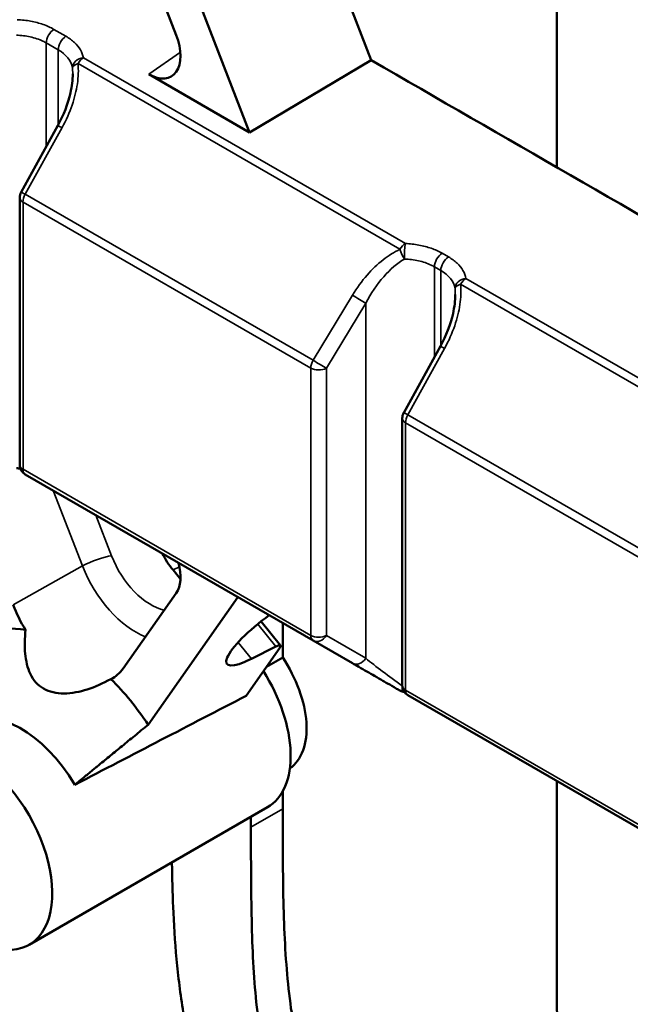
# Model space of a CAD drawing. Header units: millimetres. Extents: x 0 to 2100, y 0 to 1485.
# Tile 65 of 256: x 1668 to 1695, y 1097 to 1141. Entities that reach past the tile are written whole.
import ezdxf

# ---------------------------------------------------------------- set-up
doc = ezdxf.new("R2010")
doc.units = ezdxf.units.MM
doc.header["$LTSCALE"] = 5
doc.layers.add('Sichtbar (ISO)', color=7, linetype='Continuous', lineweight=50)
doc.layers.add('Sichtbar schmal (ISO)', color=7, linetype='Continuous', lineweight=35)

msp = doc.modelspace()

# ---------------------------------------------------------------- linework, layer by layer
at = {"layer": 'Sichtbar (ISO)'}
for p, q in [((1691.676, 1134.171), (1691.676, 1151.434)), ((1673.492, 1147.364), (1678.008, 1135.725)), ((1674.743, 1140.058), (1672.382, 1146.141)), ((1683.418, 1138.939), (1681.566, 1143.713)), ((1683.418, 1138.939), (1678.008, 1135.725)), ((1670.127, 1138.666), (1670.127, 1138.666)), ((1673.518, 1138.317), (1678.008, 1135.725)), ((1667.837, 1133.066), (1669.471, 1136.033)), ((1667.775, 1120.923), (1667.775, 1132.825)), ((1684.896, 1130.139), (1684.896, 1130.139)), ((1687.151, 1128.837), (1687.151, 1128.837)), ((1684.862, 1123.238), (1686.495, 1126.204)), ((1684.799, 1111.094), (1684.799, 1122.997)), ((1674.452, 1116.78), (1668.025, 1120.49)), ((1680.831, 1113.096), (1674.452, 1116.78)), ((1674.598, 1116.236), (1674.93, 1115.823)), ((1672.382, 1111.848), (1674.743, 1115.206)), ((1677.487, 1115.027), (1673.492, 1109.345)), ((1678.517, 1113.946), (1679.38, 1112.873)), ((1679.479, 1112.342), (1679.479, 1113.877)), ((1680.831, 1113.096), (1680.831, 1113.096)), ((1682.583, 1112.085), (1680.831, 1113.096)), ((1680.831, 1113.096), (1680.831, 1113.096)), ((1677.847, 1110.63), (1679.346, 1112.762)), ((1678.083, 1112.276), (1679.171, 1112.829)), ((1679.479, 1112.342), (1678.758, 1111.926)), ((1684.698, 1110.864), (1684.698, 1110.864)), ((1690.565, 1107.476), (1685.049, 1110.661)), ((1696.034, 1104.319), (1690.565, 1107.476)), ((1691.676, 1099.357), (1691.676, 1106.835)), ((1679.479, 1105.593), (1679.479, 1106.38)), ((1668.189, 1099.542), (1678.797, 1105.666)), ((1678.065, 1105.244), (1678.065, 1104.776))]:
    msp.add_line(p, q, dxfattribs=at)
for centre, start, end in [((1668.275, 1132.825), 151.1553, 180.0005), ((1685.299, 1122.997), 151.1553, 180.0004), ((1668.275, 1120.923), 180, 240.0001), ((1684.948, 1111.297), 239.9999, 263.9443), ((1685.299, 1111.094), 180, 240.0001)]:
    msp.add_arc(centre, 0.5, start, end, dxfattribs=at)
for centre, major_axis, ratio, start_param, end_param in [((1673.516, 1139.953), (1.004, -1.735), 0.576134, 5.497584, 7.589962), ((1667.931, 1136.777), (1.492, 3.139), 0.516257, 5.456585, 5.456591), ((1684.956, 1126.948), (1.492, 3.139), 0.516259, 5.456587, 5.45659), ((1675.509, 1117.532), (1.29, -2.233), 0.577045, 4.631703, 4.97398), ((1673.516, 1116.728), (-1.002, 1.731), 0.578567, 3.403185, 4.295146), ((1669.933, 1114.896), (2, -3.464), 0.57735, 4.45059, 4.761656), ((1679.063, 1113.612), (-2.065, -1.563), 0.231301, 4.626077, 7.194052), ((1669.933, 1106.322), (-4, 6.928), 0.57735, 5.84015, 6.178279), ((1678.981, 1112.571), (-0.399, -0.302), 0.231301, 2.51641, 4.052299), ((1677.711, 1110.813), (2, -3.464), 0.57735, 0.044199, 1.681063), ((1669.933, 1114.896), (2, -3.464), 0.57735, 6.233919, 6.544985), ((1676.297, 1109.997), (2.5, -4.33), 0.57735, 0, 1.638812), ((1669.933, 1106.322), (-4, 6.928), 0.57735, 4.817296, 5.155425), ((1644.622, 1091.709), (-104.319, -54.688), 0.011945, 4.381991, 4.458082), ((1667.812, 1105.098), (-2.5, 4.33), 0.57735, 4.74309, 6.274067), ((1665.689, 1103.872), (-2.5, 4.33), 0.577356, 2.256016, 7.16875)]:
    msp.add_ellipse(centre, major_axis=major_axis, ratio=ratio, start_param=start_param, end_param=end_param, dxfattribs=at)
for points, knots in [([(1718.9, 1118.453), (1712.986, 1121.868), (1707.073, 1125.282), (1695.245, 1132.111), (1689.332, 1135.525), (1683.418, 1138.939)], [0.000001, 0.000001, 0.000001, 0.000001, 2.508959, 2.508959, 5.017918, 5.017918, 5.017918, 5.017918]), ([(1669.471, 1136.033), (1669.725, 1136.493), (1669.923, 1136.993), (1670.098, 1137.774), (1670.135, 1138.061), (1670.135, 1138.337)], [0, 0, 0, 0, 0.1574881, 0.1574881, 0.2467163, 0.2467163, 0.2467163, 0.2467163]), ([(1686.495, 1126.204), (1686.749, 1126.664), (1686.947, 1127.164), (1687.122, 1127.946), (1687.159, 1128.233), (1687.159, 1128.508)], [0, 0, 0, 0, 0.1574881, 0.1574881, 0.2467167, 0.2467167, 0.2467167, 0.2467167]), ([(1668.034, 1113.572), (1667.996, 1113.197), (1667.989, 1112.836), (1668.049, 1112.2), (1668.117, 1111.878), (1668.381, 1111.326), (1668.581, 1111.097), (1669.087, 1110.805), (1669.408, 1110.733), (1670.092, 1110.738), (1670.453, 1110.812), (1671.126, 1111.025), (1671.483, 1111.184), (1671.832, 1111.379)], [-0.8751081, -0.8751081, -0.8751081, -0.8751081, -0.76041, -0.76041, -0.6529693, -0.6529693, -0.5455286, -0.5455286, -0.4380879, -0.4380879, -0.3306472, -0.3306472, -0.2159491, -0.2159491, -0.2159491, -0.2159491]), ([(1683.809, 1085.57), (1683.712, 1085.776), (1683.616, 1085.981), (1683.519, 1086.187), (1683.33, 1086.593), (1683.141, 1086.999), (1682.954, 1087.406), (1682.662, 1088.042), (1682.375, 1088.679), (1682.099, 1089.319), (1681.609, 1090.453), (1681.153, 1091.595), (1680.78, 1092.736), (1680.604, 1093.273), (1680.447, 1093.809), (1680.313, 1094.341), (1680.234, 1094.654), (1680.162, 1094.965), (1680.098, 1095.274), (1679.983, 1095.834), (1679.892, 1096.386), (1679.82, 1096.931), (1679.742, 1097.517), (1679.685, 1098.095), (1679.641, 1098.666), (1679.594, 1099.281), (1679.563, 1099.889), (1679.541, 1100.491), (1679.516, 1101.151), (1679.503, 1101.805), (1679.495, 1102.456), (1679.481, 1103.506), (1679.48, 1104.549), (1679.479, 1105.593)], [0.6353388, 0.6353388, 0.6353388, 0.6353388, 0.6462194, 0.6462194, 0.6462194, 0.6676879, 0.6676879, 0.6676879, 0.7012806, 0.7012806, 0.7012806, 0.7608135, 0.7608135, 0.7608135, 0.7888142, 0.7888142, 0.7888142, 0.8052717, 0.8052717, 0.8052717, 0.8350382, 0.8350382, 0.8350382, 0.8670329, 0.8670329, 0.8670329, 0.9014725, 0.9014725, 0.9014725, 0.9391743, 0.9391743, 0.9391743, 1, 1, 1, 1]), ([(1619.437, 1104.694), (1620.237, 1104.013), (1621.049, 1103.433), (1622.824, 1102.277), (1623.892, 1101.65), (1625.161, 1100.92), (1625.52, 1100.714), (1626.687, 1100.048), (1627.585, 1099.531), (1629.139, 1098.633), (1630.228, 1098.003), (1634.293, 1095.653), (1636.179, 1094.563), (1640.85, 1091.866), (1643.277, 1090.465), (1652.603, 1085.081), (1653.188, 1084.741), (1661.789, 1079.777), (1663.378, 1078.872), (1669.082, 1075.582), (1670.304, 1074.847), (1672.333, 1073.672), (1673.026, 1073.277), (1674.606, 1072.422), (1675.514, 1071.955), (1677.341, 1071.067), (1678.269, 1070.638), (1679.588, 1070.101), (1679.945, 1069.962), (1680.932, 1069.596), (1681.571, 1069.379), (1684.791, 1068.401), (1686.997, 1068.085), (1688.687, 1067.895)], [-2.328761, -2.328761, -2.328761, -2.328761, -2.287555, -2.287555, -2.239806, -2.239806, -2.22399, -2.22399, -2.17116, -2.17116, -2.132541, -2.132541, -2.09918, -2.09918, -2.049826, -2.049826, -1.925906, -1.925906, -1.693891, -1.693891, -1.328195, -1.328195, -1.152848, -1.152848, -0.937473, -0.937473, -0.726049, -0.726049, -0.64931, -0.64931, -0.516619, -0.516619, -0.000001, -0.000001, -0.000001, -0.000001]), ([(1678.065, 1104.776), (1678.066, 1103.733), (1678.067, 1102.043), (1678.115, 1099.737), (1678.209, 1097.9), (1678.381, 1096.164), (1678.619, 1094.712), (1678.941, 1093.308), (1679.524, 1091.316), (1680.397, 1089.131), (1681.124, 1087.501), (1681.351, 1087.002)], [0, 0, 0, 0, 0.0608257, 0.0985275, 0.1329671, 0.1649618, 0.1947283, 0.2111858, 0.2391865, 0.2987194, 0.3250575, 0.3250575, 0.3250575, 0.3250575]), ([(1674.55, 1103.214), (1674.551, 1103.124), (1674.565, 1102.378), (1674.609, 1100.861), (1674.755, 1098.638), (1675.069, 1096.252), (1675.599, 1093.828), (1676.311, 1091.544), (1676.862, 1090.088), (1677.122, 1089.44)], [0.0698435, 0.0698435, 0.0698435, 0.0698435, 0.075046, 0.1129229, 0.1569453, 0.200099, 0.2431301, 0.2852442, 0.3191037, 0.3191037, 0.3191037, 0.3191037]), ([(1679.527, 1088.012), (1676.423, 1089.799), (1673.01, 1091.77), (1669.561, 1093.762), (1668.612, 1094.31), (1665.723, 1095.979), (1663.845, 1097.064), (1659.534, 1099.571), (1657.017, 1101.046), (1654.462, 1102.572)], [-3.51863, -3.51863, -3.51863, -3.51863, -2.397571, -2.397571, -1.971977, -1.971977, -1.102328, -1.102328, -0.000078, -0.000078, -0.000078, -0.000078]), ([(1680.976, 1087.219), (1680.137, 1087.702), (1679.299, 1088.185), (1677.65, 1089.135), (1676.844, 1089.6), (1674.489, 1090.959), (1672.821, 1091.923), (1670.754, 1093.117), (1669.219, 1094.003), (1667.49, 1095.002), (1666.609, 1095.511), (1664.32, 1096.837), (1662.906, 1097.658), (1661.094, 1098.717), (1660.688, 1098.955), (1659.606, 1099.589), (1658.93, 1099.987), (1657.48, 1100.844), (1656.707, 1101.304), (1655.936, 1101.764)], [-3.795735, -3.795735, -3.795735, -3.795735, -3.35589, -3.35589, -2.935772, -2.935772, -2.128793, -2.128793, -1.767713, -1.767713, -1.3943, -1.3943, -0.794571, -0.794571, -0.621254, -0.621254, -0.332525, -0.332525, -0.000083, -0.000083, -0.000083, -0.000083]), ([(1691.676, 1099.357), (1691.676, 1098.071), (1691.677, 1096.135), (1691.756, 1093.4), (1691.903, 1091.178), (1692.216, 1088.792), (1692.746, 1086.367), (1693.478, 1084.021), (1694.058, 1082.5), (1694.346, 1081.79)], [0, 0, 0, 0, 0.075046, 0.1129229, 0.1569453, 0.200099, 0.2431301, 0.2852442, 0.322415, 0.322415, 0.322415, 0.322415])]:
    msp.add_open_spline(points, degree=3, knots=knots, dxfattribs=at)
for points in [[(1667.805, 1120.753), (1667.75, 1120.76), (1667.695, 1120.765), (1667.639, 1120.769)], [(1682.868, 1111.921), (1682.767, 1111.978), (1682.672, 1112.033), (1682.583, 1112.085)], [(1683.229, 1111.712), (1683.106, 1111.783), (1682.985, 1111.853), (1682.868, 1111.921)], [(1683.94, 1111.301), (1683.686, 1111.448), (1683.447, 1111.586), (1683.229, 1111.712)], [(1684.139, 1111.186), (1684.072, 1111.225), (1684.006, 1111.264), (1683.94, 1111.301)], [(1684.55, 1110.949), (1684.409, 1111.03), (1684.272, 1111.11), (1684.139, 1111.186)], [(1684.698, 1110.864), (1684.648, 1110.893), (1684.599, 1110.921), (1684.55, 1110.949)]]:
    msp.add_open_spline(points, degree=3, dxfattribs=at)
msp.add_rational_spline([(1670.234, 1106.673), (1671.479, 1107.696), (1673.492, 1109.345)], [1.06980929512, 1.13355724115, 1.13488340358], degree=2, dxfattribs=at)
at = {"layer": 'Sichtbar schmal (ISO)'}
for p, q in [((1669.3, 1140.314), (1669.831, 1140.007)), ((1668.959, 1139.709), (1668.959, 1135.103)), ((1669.49, 1139.402), (1668.959, 1139.709)), ((1669.49, 1136.067), (1669.49, 1139.402)), ((1684.936, 1130.774), (1670.608, 1139.046)), ((1674.926, 1139.294), (1673.518, 1138.317)), ((1684.698, 1130.517), (1670.371, 1138.789)), ((1669.659, 1135.936), (1668.025, 1132.969)), ((1668.025, 1132.969), (1680.831, 1125.576)), ((1667.922, 1132.621), (1667.922, 1120.719)), ((1680.728, 1125.228), (1667.922, 1132.621)), ((1686.571, 1130.342), (1686.855, 1130.178)), ((1686.23, 1129.737), (1686.23, 1125.723)), ((1686.514, 1129.573), (1686.23, 1129.737)), ((1686.514, 1126.239), (1686.514, 1129.573)), ((1699.901, 1121.74), (1687.395, 1128.96)), ((1700.138, 1121.996), (1687.632, 1129.217)), ((1680.831, 1125.576), (1682.583, 1128.475)), ((1681.422, 1125.221), (1683.174, 1128.119)), ((1683.174, 1112.307), (1683.174, 1128.119)), ((1686.683, 1126.107), (1685.049, 1123.141)), ((1680.728, 1113.325), (1680.728, 1125.228)), ((1681.422, 1125.221), (1681.425, 1113.321)), ((1685.049, 1123.141), (1696.034, 1116.799)), ((1684.946, 1122.793), (1684.946, 1110.89)), ((1695.93, 1116.451), (1684.946, 1122.793)), ((1667.922, 1120.719), (1680.728, 1113.325)), ((1670.569, 1116.414), (1669.265, 1119.774)), ((1671.863, 1116.862), (1671.157, 1118.682)), ((1667.483, 1114.677), (1670.569, 1116.414)), ((1674.598, 1116.236), (1674.881, 1116.38)), ((1679.171, 1112.829), (1678.369, 1113.827)), ((1677.493, 1113.01), (1678.083, 1112.276)), ((1683.174, 1112.307), (1681.425, 1113.32)), ((1684.946, 1110.89), (1695.93, 1104.548)), ((1678.065, 1104.776), (1679.479, 1105.593))]:
    msp.add_line(p, q, dxfattribs=at)
for centre, major_axis, ratio, start_param, end_param in [((1669.313, 1139.913), (-0.25, -0.433), 0.577345, 3.961891, 5.497782), ((1669.844, 1139.606), (-0.25, -0.433), 0.577345, 3.961889, 5.497783), ((1670.621, 1138.645), (-0.493, -0.084), 0.799355, 4.601079, 6.144915), ((1670.621, 1138.645), (0.25, 0.433), 0.577351, 0.820301, 1.570938), ((1667.931, 1136.777), (1.492, 3.139), 0.516257, 5.456591, 5.558118), ((1669.909, 1135.792), (-0.438, 0.241), 0.014256, 5.327726, 6.283185), ((1668.275, 1132.825), (-0.5, 0), 0.57732, 6.283114, 7.068518), ((1668.275, 1132.825), (-0.438, 0.241), 0.014256, 5.327725, 6.283185), ((1668.275, 1132.825), (-0.25, -0.433), 0.577351, 4.712342, 5.497726), ((1684.948, 1130.373), (-0.25, -0.433), 0.577351, 3.961896, 4.712557), ((1684.948, 1130.373), (-0.02, -0.5), 0.095412, 4.25524, 5.328692), ((1686.584, 1129.942), (-0.25, -0.433), 0.577345, 3.961892, 5.497782), ((1686.868, 1129.778), (-0.25, -0.433), 0.577345, 3.961889, 5.497783), ((1684.673, 1127.117), (1.49, 3.133), 0.51573, 0.642785, 1.495541), ((1687.645, 1128.816), (-0.493, -0.084), 0.799364, 4.601291, 6.145125), ((1684.956, 1126.948), (1.492, 3.139), 0.516259, 5.45659, 5.557962), ((1687.645, 1128.816), (0.25, 0.433), 0.577351, 0.820309, 1.570949), ((1682.833, 1128.33), (0.428, -0.259), 0.014248, 4.097052, 5.643176), ((1686.933, 1125.963), (-0.438, 0.241), 0.014256, 5.327726, 6.283185), ((1681.081, 1125.432), (0.25, 0.433), 0.577351, 1.570821, 2.356184), ((1681.081, 1125.432), (0.428, -0.259), 0.014248, 4.097053, 5.643176), ((1681.081, 1125.432), (-0.5, 0), 0.577351, 0.785408, 2.321298), ((1685.299, 1122.997), (-0.438, 0.241), 0.014256, 5.327725, 6.283185), ((1685.299, 1122.997), (-0.25, -0.433), 0.577351, 4.712347, 5.497733), ((1685.299, 1122.997), (-0.5, 0), 0.577324, 6.283125, 7.068529), ((1668.275, 1120.923), (-0.5, 0), 0.577351, 0, 0.785406), ((1668.275, 1120.923), (-0.25, -0.433), 0.577347, 5.497836, 6.283182), ((1671.156, 1116.454), (0.932, 0.362), 0.211325, 0.631914, 2.167803), ((1673.61, 1117.018), (-1.426, 2.471), 0.57735, 1.308997, 2.658216), ((1672.927, 1116.624), (-1.926, 3.336), 0.57735, 1.308997, 2.52189), ((1681.081, 1113.529), (-0.25, -0.433), 0.577338, 5.497737, 6.28315), ((1681.081, 1113.529), (0.5, 0), 0.577438, 3.927027, 5.462913), ((1681.081, 1113.529), (-0.25, -0.433), 0.802, 0.000001, 1.546119), ((1682.833, 1112.518), (-0.25, -0.433), 0.802, 6.283185, 7.829309), ((1684.676, 1111.454), (2.198, -1.575), 0.087084, 4.024304, 4.831119), ((1684.948, 1111.297), (-0.25, -0.433), 0.577351, 6.283019, 6.283186), ((1685.299, 1111.094), (-0.5, 0), 0.577351, 0, 0.785406), ((1685.299, 1111.094), (-0.25, -0.433), 0.577347, 5.497829, 6.283182)]:
    msp.add_ellipse(centre, major_axis=major_axis, ratio=ratio, start_param=start_param, end_param=end_param, dxfattribs=at)
for points in [[(1667.665, 1140.745), (1667.868, 1140.737), (1668.27, 1140.692), (1668.83, 1140.545), (1669.155, 1140.398), (1669.3, 1140.314)], [(1669.49, 1139.402), (1669.844, 1139.198), (1670.072, 1138.915), (1670.123, 1138.615)], [(1670.371, 1138.789), (1670.224, 1138.745), (1670.131, 1138.672), (1670.123, 1138.615)], [(1684.936, 1130.774), (1684.928, 1130.73), (1684.921, 1130.669), (1684.914, 1130.595)], [(1684.936, 1130.774), (1685.139, 1130.765), (1685.541, 1130.721), (1686.101, 1130.574), (1686.426, 1130.427), (1686.571, 1130.342)], [(1684.897, 1130.086), (1684.819, 1130.192), (1684.733, 1130.368), (1684.698, 1130.517)], [(1686.514, 1129.573), (1686.869, 1129.369), (1687.096, 1129.086), (1687.147, 1128.787)], [(1687.395, 1128.96), (1687.248, 1128.916), (1687.155, 1128.843), (1687.147, 1128.787)], [(1684.698, 1110.864), (1684.723, 1110.85), (1684.773, 1110.879), (1684.827, 1110.932)]]:
    msp.add_open_spline(points, degree=3, dxfattribs=at)
for points, knots in [([(1667.627, 1140.057), (1667.839, 1140.049), (1668.049, 1140.022), (1668.246, 1139.978), (1668.45, 1139.932), (1668.641, 1139.867), (1668.811, 1139.787), (1668.862, 1139.762), (1668.912, 1139.736), (1668.959, 1139.709)], [0, 0, 0, 0, 0.4257988, 0.4257988, 0.4257988, 0.866064, 0.866064, 0.866064, 1, 1, 1, 1]), ([(1669.831, 1140.007), (1669.977, 1139.923), (1670.234, 1139.734), (1670.5, 1139.405), (1670.587, 1139.167), (1670.608, 1139.046)], [0, 0, 0, 0, 0.3333333, 0.6666667, 0.9999999, 0.9999999, 0.9999999, 0.9999999]), ([(1670.371, 1138.789), (1670.398, 1138.498), (1670.371, 1137.894), (1670.143, 1136.959), (1669.849, 1136.281), (1669.659, 1135.936)], [0.0000005, 0.0000005, 0.0000005, 0.0000005, 0.3333333, 0.6666667, 1, 1, 1, 1]), ([(1682.583, 1128.475), (1682.787, 1128.811), (1683.225, 1129.404), (1683.938, 1130.083), (1684.439, 1130.398), (1684.698, 1130.517)], [0, 0, 0, 0, 0.3333333, 0.6666667, 0.9999996, 0.9999996, 0.9999996, 0.9999996]), ([(1686.855, 1130.178), (1687.001, 1130.094), (1687.259, 1129.906), (1687.524, 1129.576), (1687.612, 1129.338), (1687.632, 1129.217)], [0, 0, 0, 0, 0.3333333, 0.6666667, 0.9999999, 0.9999999, 0.9999999, 0.9999999]), ([(1684.897, 1130.086), (1685.11, 1130.078), (1685.32, 1130.051), (1685.517, 1130.007), (1685.721, 1129.961), (1685.912, 1129.896), (1686.082, 1129.815), (1686.133, 1129.791), (1686.183, 1129.765), (1686.23, 1129.737)], [0, 0, 0, 0, 0.4259524, 0.4259524, 0.4259524, 0.8661132, 0.8661132, 0.8661132, 1, 1, 1, 1]), ([(1687.395, 1128.96), (1687.422, 1128.669), (1687.395, 1128.066), (1687.167, 1127.13), (1686.873, 1126.452), (1686.683, 1126.107)], [0.0000002, 0.0000002, 0.0000002, 0.0000002, 0.3333333, 0.6666667, 1, 1, 1, 1])]:
    msp.add_open_spline(points, degree=3, knots=knots, dxfattribs=at)

doc.saveas('drawing.dxf')
